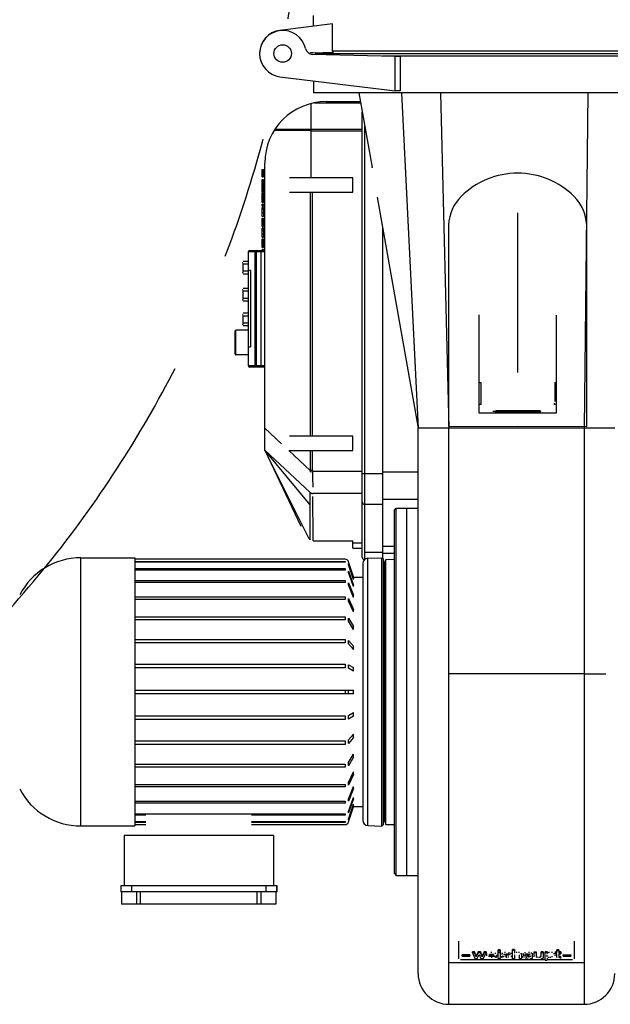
# Model space of a CAD drawing. Header units: millimetres. Extents: x 226749 to 325316, y -44191 to 40236.
# Tile 89 of 164: x 289815 to 290295, y 10524 to 11325. Entities that reach past the tile are written whole.
import ezdxf

# ---------------------------------------------------------------- set-up
doc = ezdxf.new("R2010")
doc.units = ezdxf.units.MM
doc.header["$LTSCALE"] = 100
doc.linetypes.add('CENTER', pattern=[7, 4, -1, 1, -1])

msp = doc.modelspace()

# ---------------------------------------------------------------- linework, layer by layer
at = {"color": 7, "linetype": 'Continuous'}
for p, q in [((290053.43, 11319.22), (290053.43, 11327.9)), ((290068.92, 11321.14), (290026.25, 11315.85)), ((290068.92, 11298.9), (290068.92, 11321.14)), ((290052.69, 11297.66), (290069.81, 11298.09)), ((290119.84, 11294.63), (290052.69, 11296.34)), ((290055.43, 11296.9), (290054.62, 11297.71)), ((290055.43, 11296.9), (290054.82, 11296.29)), ((290055.43, 11296.9), (290381.43, 11296.9)), ((290367.94, 11298.9), (290068.92, 11298.9)), ((290068.92, 11298.9), (290069.81, 11298.09)), ((290327.34, 11294.9), (290109.53, 11294.9)), ((290123.83, 11294.63), (290119.84, 11294.63)), ((290119.84, 11266.55), (290119.84, 11294.63)), ((290123.83, 11294.63), (290123.89, 11266.55)), ((290026.25, 11278.15), (290119.84, 11266.55)), ((290053.43, 11274.78), (290053.43, 11265.1)), ((290383.43, 11265.1), (290053.43, 11265.1)), ((290090.34, 11265.1), (290101.09, 11204.24)), ((290123.89, 11266.55), (290119.84, 11266.55)), ((290124.96, 11265.1), (290138.53, 10992.31)), ((290051.66, 11195.87), (290051.66, 11256.41)), ((290063.9, 11257.93), (290091.61, 11257.93)), ((290093.11, 10887.51), (290093.11, 11249.44)), ((290013.9, 10974.45), (290013.9, 11207.93)), ((290011.9, 11202.67), (290012.9, 11202.67)), ((290011.9, 11196.78), (290011.9, 11202.67)), ((290012.9, 11196.78), (290012.9, 11202.67)), ((290101.12, 11204.14), (290101.1, 11204.24)), ((290011.9, 11196.78), (290012.9, 11196.78)), ((290011.9, 11194.72), (290012.9, 11194.72)), ((290011.9, 11184.04), (290011.9, 11194.72)), ((290011.9, 11193.16), (290012.9, 11193.16)), ((290011.9, 11191.72), (290012.9, 11191.72)), ((290012.9, 11184.04), (290012.9, 11194.72)), ((290085.46, 11195.87), (290033.96, 11195.87)), ((290085.46, 11184.21), (290085.46, 11195.87)), ((290011.9, 11190.21), (290012.9, 11190.21)), ((290011.9, 11188.36), (290012.9, 11188.36)), ((290011.9, 11187), (290012.9, 11187)), ((290011.9, 11185.44), (290012.9, 11185.44)), ((290011.9, 11184.04), (290012.9, 11184.04)), ((290011.9, 11183.6), (290012.9, 11183.6)), ((290011.9, 11175.89), (290011.9, 11183.6)), ((290011.9, 11183.58), (290012.9, 11183.58)), ((290011.9, 11183.52), (290012.9, 11183.52)), ((290011.9, 11183.43), (290012.9, 11183.43)), ((290011.9, 11183.31), (290012.9, 11183.31)), ((290012.9, 11175.89), (290012.9, 11183.6)), ((290033.96, 11184.21), (290085.46, 11184.21)), ((290011.9, 11183.15), (290012.9, 11183.15)), ((290011.9, 11182.96), (290012.9, 11182.96)), ((290011.9, 11182.73), (290012.9, 11182.73)), ((290011.9, 11182.47), (290012.9, 11182.47)), ((290011.9, 11182.17), (290012.9, 11182.17)), ((290011.9, 11181.84), (290012.9, 11181.84)), ((290011.9, 11181.47), (290012.9, 11181.47)), ((290011.9, 11181.07), (290012.9, 11181.07)), ((290011.9, 11180.63), (290012.9, 11180.63)), ((290011.9, 11180.16), (290012.9, 11180.16)), ((290011.9, 11179.65), (290012.9, 11179.65)), ((290011.9, 11179.27), (290012.9, 11179.27)), ((290011.9, 11178.89), (290012.9, 11178.89)), ((290011.9, 11178.52), (290012.9, 11178.52)), ((290011.9, 11178.17), (290012.9, 11178.17)), ((290011.9, 11177.83), (290012.9, 11177.83)), ((290011.9, 11177.51), (290012.9, 11177.51)), ((290011.9, 11177.21), (290012.9, 11177.21)), ((290011.9, 11176.94), (290012.9, 11176.94)), ((290011.9, 11176.69), (290012.9, 11176.69)), ((290011.9, 11176.47), (290012.9, 11176.47)), ((290011.9, 11176.28), (290012.9, 11176.28)), ((290011.9, 11176.12), (290012.9, 11176.12)), ((290011.9, 11176), (290012.9, 11176)), ((290011.9, 11175.92), (290012.9, 11175.92)), ((290011.9, 11175.89), (290012.9, 11175.89)), ((290105.33, 11180.24), (290138.53, 10992.31)), ((290011.9, 11174.5), (290012.9, 11174.5)), ((290011.9, 11172.97), (290011.9, 11174.5)), ((290011.9, 11174.47), (290012.9, 11174.47)), ((290011.9, 11172.97), (290012.9, 11172.97)), ((290011.9, 11171.87), (290012.9, 11171.87)), ((290011.9, 11164.43), (290011.9, 11171.87)), ((290012.9, 11171.52), (290011.9, 11171.52)), ((290011.9, 11171.5), (290012.9, 11171.5)), ((290011.9, 11170.68), (290012.9, 11170.68)), ((290011.9, 11167.73), (290012.9, 11167.73)), ((290012.9, 11172.97), (290012.9, 11174.5)), ((290012.9, 11171.87), (290012.9, 11164.43)), ((290219.39, 11167.38), (290219.39, 11037.77)), ((290011.9, 11164.78), (290012.9, 11164.78)), ((290012.9, 11164.43), (290011.9, 11164.43)), ((290011.9, 11163.23), (290012.9, 11163.23)), ((290011.9, 11156.29), (290011.9, 11163.23)), ((290011.9, 11161.66), (290012.9, 11161.66)), ((290011.9, 11161.06), (290012.9, 11161.06)), ((290011.9, 11160.41), (290012.9, 11160.41)), ((290011.9, 11159.48), (290012.9, 11159.48)), ((290012.9, 11159.49), (290012.9, 11163.23)), ((290012.9, 11156.29), (290012.9, 11159.48)), ((290011.9, 11159.06), (290012.9, 11159.06)), ((290011.9, 11158.64), (290012.9, 11158.64)), ((290011.9, 11158.23), (290012.9, 11158.23)), ((290011.9, 11157.83), (290012.9, 11157.83)), ((290011.9, 11157.47), (290012.9, 11157.47)), ((290011.9, 11157.14), (290012.9, 11157.14)), ((290011.9, 11156.86), (290012.9, 11156.86)), ((290011.9, 11156.62), (290012.9, 11156.62)), ((290011.9, 11156.44), (290012.9, 11156.44)), ((290011.9, 11156.33), (290012.9, 11156.33)), ((290011.9, 11156.29), (290012.9, 11156.29)), ((290012.9, 11155.1), (290011.9, 11155.1)), ((290011.9, 11147.74), (290011.9, 11155.1)), ((290011.9, 11154.87), (290012.9, 11154.87)), ((290011.9, 11154.66), (290012.9, 11154.66)), ((290011.9, 11153.04), (290012.9, 11153.04)), ((290012.9, 11155.1), (290012.9, 11147.74)), ((290109.61, 11156.03), (290109.61, 10886.44)), ((290163.28, 11157.74), (290163.28, 10993.74)), ((290275.5, 10993.74), (290275.5, 11157.74)), ((290011.9, 11150.48), (290012.9, 11150.48)), ((290011.9, 11147.97), (290012.9, 11147.97)), ((290011.9, 11147.83), (290012.9, 11147.83)), ((290012.9, 11147.74), (290011.9, 11147.74)), ((290011.9, 11146.26), (290012.9, 11146.26)), ((290011.9, 11139.22), (290011.9, 11146.26)), ((290011.9, 11144.7), (290012.9, 11144.7)), ((290011.9, 11144.65), (290012.9, 11144.65)), ((290011.9, 11144.49), (290012.9, 11144.49)), ((290011.9, 11144.24), (290012.9, 11144.24)), ((290011.9, 11143.9), (290012.9, 11143.9)), ((290011.9, 11143.47), (290012.9, 11143.47)), ((290012.9, 11139.22), (290012.9, 11146.26)), ((290000.57, 11042.97), (290000.57, 11135.97)), ((290001.57, 11136.97), (290013.9, 11136.97)), ((290010.96, 11136.68), (290010.96, 11136.94)), ((290010.96, 11135.97), (290010.96, 11136.57)), ((290010.96, 11042.97), (290010.96, 11135.97)), ((290011.9, 11142.95), (290012.9, 11142.95)), ((290011.9, 11142.64), (290012.9, 11142.64)), ((290011.9, 11142.31), (290012.9, 11142.31)), ((290011.9, 11141.97), (290012.9, 11141.97)), ((290011.9, 11141.64), (290012.9, 11141.64)), ((290011.9, 11141.34), (290012.9, 11141.34)), ((290011.9, 11141.11), (290012.9, 11141.11)), ((290011.9, 11140.96), (290012.9, 11140.96)), ((290011.9, 11140.91), (290012.9, 11140.91)), ((290011.9, 11139.34), (290012.9, 11139.34)), ((290011.9, 11139.31), (290012.9, 11139.31)), ((290011.9, 11139.25), (290012.9, 11139.25)), ((290012.9, 11139.22), (290011.9, 11139.22)), ((290011.9, 11137.66), (290012.9, 11137.66)), ((290011.9, 11136.97), (290011.9, 11137.66)), ((290012.9, 11136.97), (290012.9, 11137.66)), ((290000.57, 11127.97), (289996.45, 11127.97)), ((289995.94, 11125.97), (289995.94, 11119.97)), ((289995.96, 11125.97), (289995.96, 11119.97)), ((290002.33, 11120.47), (290000.77, 11120.47)), ((290000.77, 11058.47), (290000.77, 11120.47)), ((290002.33, 11120.47), (290002.33, 11058.47)), ((289996.45, 11117.97), (290000.57, 11117.97)), ((289995.94, 11103.97), (289995.94, 11097.97)), ((289995.96, 11103.97), (289995.96, 11097.97)), ((290000.57, 11105.97), (289996.45, 11105.97)), ((289996.45, 11095.97), (290000.57, 11095.97)), ((289995.94, 11083.82), (289995.94, 11077.82)), ((289995.96, 11083.82), (289995.96, 11077.82)), ((290000.57, 11085.82), (289996.45, 11085.82)), ((290188.14, 11004.56), (290188.14, 11084.67)), ((290250.64, 11084.4), (290250.64, 11004.57)), ((289989.95, 11052.52), (289989.95, 11071.52)), ((290000.57, 11072.02), (289990.45, 11072.02)), ((289996.45, 11075.82), (290000.57, 11075.82)), ((290000.77, 11058.47), (290002.33, 11058.47)), ((290000.57, 11052.02), (289990.45, 11052.02)), ((290013.9, 11041.97), (290001.57, 11041.97)), ((290010.96, 11042.26), (290010.96, 11042.91)), ((290010.96, 11041.97), (290010.96, 11042.29)), ((290188.14, 11029.6), (290189.38, 11029.6)), ((290189.38, 11029.6), (290189.38, 11012.13)), ((290249.61, 11029.6), (290249.61, 11014.06)), ((290249.62, 11029.6), (290250.64, 11029.6)), ((290189.42, 11011.76), (290188.14, 11011.76)), ((290189.46, 11011.34), (290189.42, 11011.76)), ((290249.36, 11011.76), (290249.32, 11011.34)), ((290250.64, 11011.76), (290249.36, 11011.76)), ((290249.4, 11012.13), (290249.4, 11012.87)), ((290200.9, 11005.96), (290200.9, 11006.53)), ((290237.87, 11005.59), (290200.91, 11005.59)), ((290201.37, 11006.41), (290201.42, 11006.41)), ((290201.42, 11006.41), (290201.6, 11006.48)), ((290201.42, 11006.41), (290237.58, 11006.41)), ((290237.58, 11006.41), (290237.39, 11006.48)), ((290237.63, 11006.41), (290237.58, 11006.41)), ((290237.88, 11006.47), (290237.88, 11005.96)), ((290298.33, 10992.31), (290138.53, 10992.31)), ((290138.53, 10549), (290138.53, 10992.31)), ((290163.28, 10993.74), (290219.39, 10993.93)), ((290219.39, 10993.93), (290275.5, 10993.74)), ((290085.46, 10985.87), (290033.96, 10985.87)), ((290085.46, 10974.21), (290085.46, 10985.87)), ((290013.9, 10974.45), (290050.79, 10940.14)), ((290013.9, 10974.45), (290043.2, 10912.69)), ((290033.96, 10974.21), (290085.46, 10974.21)), ((290093.11, 10939.34), (290052.84, 10939.34)), ((290095.11, 10930.56), (290109.61, 10930.56)), ((290109.61, 10934.66), (290138.53, 10934.66)), ((290119.2, 10925.65), (290120.8, 10927.26)), ((290120.8, 10927.26), (290129.23, 10927.26)), ((290120.8, 10628.74), (290120.8, 10927.26)), ((290129.23, 10927.33), (290138.53, 10927.33)), ((290129.23, 10628.67), (290129.23, 10927.33)), ((290119.2, 10630.35), (290119.2, 10925.65)), ((290053.22, 10900.83), (290085.46, 10900.83)), ((290085.46, 10894.86), (290085.46, 10900.83)), ((290085.46, 10894.86), (290093.11, 10894.86)), ((290097.6, 10886.68), (290108.96, 10887.07)), ((290110, 10886.07), (290108.96, 10887.07)), ((290108.96, 10668.93), (290108.96, 10887.07)), ((290109.61, 10890.75), (290119.2, 10890.75)), ((289864.4, 10887), (289908.4, 10887)), ((289908.4, 10887), (289908.4, 10669)), ((290079.16, 10885.83), (289908.4, 10885.83)), ((289908.4, 10884.05), (290079.16, 10884.05)), ((290079.16, 10883.46), (289908.4, 10883.46)), ((290085.97, 10871.42), (290082.02, 10883.74)), ((290082.02, 10882.01), (290085.97, 10869.92)), ((290085.97, 10869.34), (290082.02, 10881.42)), ((290093.5, 10882.43), (290093.5, 10673.57)), ((290110, 10886.07), (290110, 10669.93)), ((290110, 10883.12), (290111.51, 10883.45)), ((290111.51, 10883.45), (290112.29, 10885.77)), ((290111.51, 10672.55), (290111.51, 10883.45)), ((290112.29, 10885.77), (290119.2, 10885.94)), ((290112.29, 10670.24), (290112.29, 10885.77)), ((289908.4, 10878.19), (290079.16, 10878.19)), ((290079.16, 10877.05), (289908.4, 10877.05)), ((290082.02, 10876.27), (290085.97, 10864.89)), ((290085.97, 10863.74), (290082.02, 10875.12)), ((290085.56, 10871.16), (290093.5, 10871.16)), ((289908.4, 10868.49), (290079.16, 10868.49)), ((290079.16, 10866.82), (289908.4, 10866.82)), ((290082.02, 10866.76), (290085.97, 10856.51)), ((290085.97, 10854.85), (290082.02, 10865.09)), ((290085.97, 10869.34), (290085.97, 10869.92)), ((290085.97, 10863.74), (290085.97, 10864.89)), ((289908.4, 10855.31), (290079.16, 10855.31)), ((290085.97, 10854.85), (290085.97, 10856.51)), ((290079.16, 10853.19), (289908.4, 10853.19)), ((290082.02, 10853.83), (290085.97, 10845.12)), ((290085.97, 10843), (290082.02, 10851.71)), ((289908.4, 10839.15), (290079.16, 10839.15)), ((290085.97, 10843), (290085.97, 10845.12)), ((290079.16, 10836.66), (289908.4, 10836.66)), ((290082.02, 10838), (290085.97, 10831.15)), ((290085.97, 10828.66), (290082.02, 10835.5)), ((290085.97, 10828.66), (290085.97, 10831.15)), ((289908.4, 10820.65), (290079.16, 10820.65)), ((290079.16, 10817.88), (289908.4, 10817.88)), ((290082.02, 10819.85), (290085.97, 10815.14)), ((290085.97, 10812.37), (290082.02, 10817.08)), ((290085.97, 10812.37), (290085.97, 10815.14)), ((289908.4, 10800.51), (290079.16, 10800.51)), ((290082.02, 10800.1), (290085.97, 10797.7)), ((290079.16, 10797.57), (289908.4, 10797.57)), ((290085.97, 10794.76), (290082.02, 10797.16)), ((290085.97, 10794.76), (290085.97, 10797.7)), ((289908.4, 10779.5), (290085.97, 10779.5)), ((290085.97, 10776.5), (289908.4, 10776.5)), ((290085.97, 10776.5), (290085.97, 10779.5)), ((290082.02, 10758.84), (290085.97, 10761.25)), ((290085.97, 10758.3), (290085.97, 10761.25)), ((289908.4, 10758.44), (290079.16, 10758.44)), ((290079.16, 10755.49), (289908.4, 10755.49)), ((290085.97, 10758.3), (290082.02, 10755.9)), ((290082.02, 10738.92), (290085.97, 10743.63)), ((290085.97, 10740.86), (290085.97, 10743.63)), ((289908.4, 10738.12), (290079.16, 10738.12)), ((290079.16, 10735.35), (289908.4, 10735.35)), ((290085.97, 10740.86), (290082.02, 10736.15)), ((290082.02, 10720.5), (290085.97, 10727.34)), ((290085.97, 10724.85), (290085.97, 10727.34)), ((289908.4, 10719.34), (290079.16, 10719.34)), ((290085.97, 10724.85), (290082.02, 10718)), ((290079.16, 10716.85), (289908.4, 10716.85)), ((290082.02, 10704.29), (290085.97, 10713)), ((290085.97, 10710.88), (290085.97, 10713)), ((290085.97, 10710.88), (290082.02, 10702.17)), ((289908.4, 10702.82), (290079.16, 10702.82)), ((290079.16, 10700.69), (289908.4, 10700.69)), ((290082.02, 10690.91), (290085.97, 10701.16)), ((290085.97, 10699.49), (290082.02, 10689.24)), ((290085.97, 10699.49), (290085.97, 10701.16)), ((289908.4, 10689.18), (290079.16, 10689.18)), ((290079.16, 10687.51), (289908.4, 10687.51)), ((290082.02, 10680.88), (290085.97, 10692.26)), ((290085.97, 10691.11), (290082.02, 10679.73)), ((290085.97, 10691.11), (290085.97, 10692.26)), ((289908.4, 10678.95), (290079.16, 10678.95)), ((290082.02, 10674.58), (290085.97, 10686.67)), ((290085.97, 10686.08), (290082.02, 10674)), ((290082.02, 10672.26), (290085.97, 10684.58)), ((290085.56, 10684.84), (290093.5, 10684.84)), ((290085.97, 10686.08), (290085.97, 10686.67)), ((289917.21, 10677.81), (289908.4, 10677.81)), ((289908.4, 10672.54), (289917.21, 10672.54)), ((289917.21, 10671.95), (289908.4, 10671.95)), ((290079.16, 10677.81), (290003.21, 10677.81)), ((290003.21, 10672.54), (290079.16, 10672.54)), ((290079.16, 10671.95), (290003.21, 10671.95)), ((290110, 10672.89), (290111.51, 10672.55)), ((290111.51, 10672.55), (290112.29, 10670.24)), ((289864.4, 10669), (289908.4, 10669)), ((289908.4, 10670.17), (289917.21, 10670.17)), ((290003.21, 10670.17), (290079.16, 10670.17)), ((290097.6, 10669.32), (290108.96, 10668.93)), ((290110, 10669.93), (290108.96, 10668.93)), ((290112.29, 10670.24), (290119.2, 10670.06)), ((290021.02, 10661.36), (289899.52, 10661.36)), ((289899.52, 10661.36), (289899.52, 10620.5)), ((290021.02, 10661.36), (290021.02, 10620.5)), ((290119.2, 10630.35), (290120.8, 10628.74)), ((290120.8, 10628.74), (290129.23, 10628.74)), ((290129.23, 10628.67), (290138.53, 10628.67)), ((289896.89, 10620.5), (290023.77, 10620.5)), ((289896.89, 10620.5), (289896.89, 10615.5)), ((290023.77, 10615.5), (289896.89, 10615.5)), ((289897.61, 10615.5), (289897.61, 10605.5)), ((289905.77, 10615.5), (289905.77, 10620.5)), ((289912.79, 10605.5), (289912.79, 10615.5)), ((290007.76, 10605.5), (290007.76, 10615.5)), ((290022.93, 10615.5), (290022.93, 10605.5)), ((290023.66, 10615.5), (290023.66, 10620.5)), ((290023.77, 10620.5), (290023.77, 10615.5)), ((290022.93, 10605.5), (289897.61, 10605.5)), ((290171.68, 10560.85), (290171.68, 10575.24)), ((290265.18, 10575.24), (290265.18, 10560.85)), ((290205.16, 10568.26), (290203.59, 10568.26)), ((290203.59, 10566.49), (290203.59, 10568.26)), ((290205.16, 10567.42), (290203.59, 10567.42)), ((290205.16, 10568.26), (290205.16, 10561.13)), ((290216.88, 10568.49), (290215.26, 10568.49)), ((290215.26, 10561.13), (290215.26, 10568.49)), ((290216.88, 10567.65), (290215.26, 10567.65)), ((290216.88, 10568.49), (290216.88, 10565.49)), ((290252.75, 10568.26), (290251.12, 10568.26)), ((290251.12, 10565.79), (290251.12, 10568.26)), ((290252.75, 10567.42), (290251.12, 10567.42)), ((290252.75, 10568.26), (290252.75, 10565.79)), ((290241.78, 10560.12), (290173.02, 10560.12)), ((290180.46, 10564.33), (290174.35, 10564.33)), ((290174.35, 10563.2), (290174.35, 10564.33)), ((290180.46, 10563.5), (290174.35, 10563.5)), ((290174.35, 10563.2), (290180.46, 10563.2)), ((290180.46, 10564.33), (290180.46, 10563.2)), ((290184.21, 10566.63), (290182.6, 10566.63)), ((290182.6, 10565.79), (290182.6, 10566.63)), ((290184.21, 10565.79), (290182.6, 10565.79)), ((290182.6, 10565.79), (290184.58, 10561.13)), ((290185.66, 10563.32), (290184.21, 10566.63)), ((290184.21, 10566.63), (290184.21, 10565.79)), ((290185.66, 10562.48), (290184.21, 10565.79)), ((290184.58, 10561.13), (290186.51, 10561.13)), ((290187.27, 10566.63), (290185.66, 10563.32)), ((290187.27, 10565.79), (290185.66, 10562.48)), ((290185.66, 10562.48), (290185.66, 10563.32)), ((290186.51, 10561.13), (290188.14, 10564.41)), ((290189.19, 10566.63), (290187.27, 10566.63)), ((290187.27, 10565.79), (290187.27, 10566.63)), ((290189.19, 10565.79), (290187.27, 10565.79)), ((290188.14, 10564.41), (290189.56, 10561.13)), ((290190.63, 10563.32), (290189.19, 10566.63)), ((290189.19, 10566.63), (290189.19, 10565.79)), ((290190.63, 10562.48), (290189.19, 10565.79)), ((290189.56, 10561.13), (290191.49, 10561.13)), ((290192.22, 10566.63), (290190.63, 10563.32)), ((290192.22, 10565.79), (290190.63, 10562.48)), ((290190.63, 10562.48), (290190.63, 10563.32)), ((290191.49, 10561.13), (290193.68, 10565.79)), ((290193.68, 10566.63), (290192.22, 10566.63)), ((290192.22, 10565.79), (290192.22, 10566.63)), ((290193.68, 10565.79), (290192.22, 10565.79)), ((290193.68, 10566.63), (290193.68, 10565.79)), ((290194.13, 10564.32), (290194.13, 10563.48)), ((290194.37, 10564.34), (290194.37, 10565.18)), ((290200.36, 10563.95), (290195.87, 10563.95)), ((290195.91, 10563.21), (290202.12, 10563.21)), ((290195.91, 10563.17), (290195.91, 10563.21)), ((290196.54, 10564.78), (290199.79, 10564.78)), ((290198.23, 10565.91), (290198.23, 10566.74)), ((290198.4, 10561.79), (290198.4, 10562.63)), ((290200.71, 10563.21), (290200.71, 10562.55)), ((290202.11, 10562.19), (290200.71, 10562.55)), ((290201.38, 10563.21), (290202.11, 10563.02)), ((290201.41, 10564.93), (290201.41, 10565.77)), ((290202.11, 10562.19), (290202.11, 10563.02)), ((290202.13, 10563.51), (290202.12, 10563.21)), ((290202.13, 10564.34), (290202.13, 10563.5)), ((290203.59, 10566.63), (290203.56, 10566.63)), ((290203.56, 10561.13), (290203.56, 10566.63)), ((290205.16, 10565.79), (290203.56, 10565.79)), ((290203.56, 10561.13), (290205.16, 10561.13)), ((290203.59, 10566.49), (290205.16, 10566.49)), ((290206.14, 10562.88), (290207.56, 10563.4)), ((290206.14, 10562.88), (290206.14, 10562.04)), ((290207.56, 10562.57), (290206.14, 10562.04)), ((290206.65, 10565.32), (290206.65, 10564.49)), ((290206.96, 10565.12), (290206.96, 10565.96)), ((290207.56, 10562.57), (290207.56, 10563.4)), ((290208.32, 10564.59), (290208.41, 10564.81)), ((290208.72, 10563.29), (290210.58, 10563.17)), ((290208.82, 10564.16), (290208.82, 10565)), ((290209.35, 10565.87), (290209.35, 10566.71)), ((290210.23, 10561.81), (290210.23, 10562.64)), ((290212.05, 10562.15), (290212.05, 10562.94)), ((290212.11, 10563.89), (290212.11, 10564.73)), ((290212.5, 10565.63), (290212.5, 10566.47)), ((290212.54, 10564.58), (290213.78, 10565.09)), ((290213.78, 10565.93), (290213.78, 10565.09)), ((290214.03, 10563.5), (290214.03, 10562.67)), ((290215.26, 10561.13), (290216.88, 10561.13)), ((290216.88, 10564.11), (290216.88, 10561.13)), ((290218.66, 10565.86), (290218.66, 10566.7)), ((290220.65, 10565.76), (290220.65, 10566.59)), ((290220.86, 10564.23), (290220.86, 10564.24)), ((290220.86, 10561.13), (290220.86, 10564.24)), ((290220.86, 10561.13), (290222.45, 10561.13)), ((290222.45, 10565.23), (290222.45, 10561.13)), ((290223.67, 10563.26), (290223.67, 10562.42)), ((290223.67, 10562.43), (290223.75, 10562.07)), ((290224.12, 10564.46), (290224.12, 10565.29)), ((290224.12, 10564.31), (290224.12, 10564.46)), ((290224.12, 10564.31), (290225.73, 10564.31)), ((290224.41, 10563.42), (290224.41, 10564.25)), ((290225.56, 10562.06), (290225.56, 10562.77)), ((290225.6, 10565.67), (290225.6, 10566.51)), ((290225.73, 10564.31), (290225.73, 10564.34)), ((290225.73, 10564.31), (290225.73, 10564.34)), ((290225.73, 10564.34), (290225.73, 10564.34)), ((290228.27, 10564.89), (290225.96, 10564.67)), ((290225.96, 10564.67), (290225.96, 10563.84)), ((290228.27, 10564.06), (290225.96, 10563.84)), ((290226.76, 10561.7), (290226.76, 10562.53)), ((290228.27, 10564.06), (290228.27, 10564.89)), ((290228.5, 10561.93), (290228.5, 10562.76)), ((290228.78, 10565.85), (290228.78, 10566.69)), ((290229.25, 10564.26), (290229.25, 10564.96)), ((290229.61, 10563.53), (290229.57, 10562.68)), ((290229.57, 10563.52), (290229.57, 10562.68)), ((290229.61, 10561.57), (290229.67, 10561.36)), ((290229.81, 10561.12), (290231.32, 10561.12)), ((290230.55, 10565.41), (290230.55, 10566.25)), ((290231.16, 10565.56), (290231.15, 10561.85)), ((290231.32, 10561.95), (290231.15, 10562.67)), ((290231.32, 10561.12), (290231.15, 10561.84)), ((290231.32, 10561.12), (290231.32, 10561.95)), ((290232.85, 10566.63), (290234.48, 10566.63)), ((290232.85, 10562.53), (290232.85, 10566.63)), ((290234.48, 10565.79), (290232.85, 10565.79)), ((290234.47, 10562.65), (290234.48, 10562.72)), ((290234.48, 10566.63), (290234.48, 10562.72)), ((290235.13, 10561.91), (290235.13, 10562.74)), ((290236.78, 10561.76), (290236.78, 10562.59)), ((290237.95, 10562.16), (290237.95, 10563)), ((290240.03, 10566.63), (290238.41, 10566.63)), ((290238.41, 10563.05), (290238.41, 10566.63)), ((290240.03, 10565.79), (290238.41, 10565.79)), ((290238.41, 10563.02), (290238.41, 10563.05)), ((290238.46, 10561.54), (290238.46, 10561.58)), ((290238.46, 10561.54), (290238.54, 10561.3)), ((290238.65, 10561.13), (290240.18, 10561.13)), ((290240.03, 10566.63), (290240.03, 10561.71)), ((290240.13, 10562.1), (290240.18, 10561.96)), ((290240.18, 10561.13), (290240.13, 10561.27)), ((290240.18, 10561.13), (290240.18, 10561.96)), ((290243.39, 10566.63), (290241.78, 10566.63)), ((290241.78, 10559.9), (290241.78, 10566.63)), ((290243.39, 10565.79), (290241.78, 10565.79)), ((290241.78, 10559.9), (290243.4, 10559.9)), ((290243.33, 10563.5), (290243.38, 10563.92)), ((290243.38, 10563.92), (290243.44, 10564.11)), ((290243.39, 10566.63), (290243.39, 10565.3)), ((290243.87, 10566.41), (290243.39, 10566.13)), ((290243.87, 10565.57), (290243.39, 10565.3)), ((290243.4, 10561.57), (290243.59, 10561.49)), ((290243.4, 10561.57), (290243.4, 10559.9)), ((290263.85, 10560.12), (290243.4, 10560.12)), ((290243.5, 10562.72), (290243.5, 10563.56)), ((290243.87, 10565.57), (290243.87, 10566.41)), ((290244.73, 10561.87), (290244.73, 10562.71)), ((290244.99, 10565.85), (290244.99, 10566.69)), ((290246.18, 10561.82), (290246.18, 10562.65)), ((290247.42, 10565.72), (290247.42, 10566.55)), ((290247.5, 10562.39), (290247.5, 10563.23)), ((290247.97, 10563.51), (290247.96, 10563.37)), ((290247.96, 10563.37), (290247.96, 10563.51)), ((290249.17, 10564.71), (290249.17, 10565.55)), ((290249.61, 10564.23), (290249.61, 10563.4)), ((290251.12, 10566.63), (290250.16, 10566.63)), ((290250.16, 10565.01), (290250.16, 10566.63)), ((290251.12, 10565.79), (290250.16, 10565.79)), ((290250.16, 10565.01), (290251.15, 10565.01)), ((290251.15, 10562.01), (290251.15, 10565.01)), ((290251.15, 10562.01), (290251.15, 10561.97)), ((290254.45, 10566.63), (290252.75, 10566.63)), ((290254.45, 10565.79), (290252.75, 10565.79)), ((290252.78, 10565.01), (290254.45, 10565.01)), ((290252.78, 10565.01), (290252.78, 10562.2)), ((290253.1, 10562.78), (290252.78, 10563.04)), ((290253.1, 10561.94), (290252.78, 10562.2)), ((290253.66, 10562.71), (290253.1, 10562.78)), ((290253.1, 10561.94), (290253.1, 10562.78)), ((290253.66, 10561.87), (290253.1, 10561.94)), ((290254.2, 10562.74), (290253.66, 10562.71)), ((290253.66, 10561.87), (290253.66, 10562.71)), ((290254.2, 10561.9), (290253.66, 10561.87)), ((290254.45, 10562.78), (290254.2, 10562.74)), ((290254.2, 10561.9), (290254.2, 10562.74)), ((290254.45, 10561.94), (290254.2, 10561.9)), ((290254.45, 10566.63), (290254.45, 10565.01)), ((290254.45, 10561.14), (290254.45, 10562.78)), ((290256.34, 10564.33), (290262.51, 10564.33)), ((290256.34, 10563.2), (290256.34, 10564.33)), ((290262.51, 10563.5), (290256.34, 10563.5)), ((290256.34, 10563.2), (290262.51, 10563.2)), ((290262.51, 10564.33), (290262.51, 10563.2)), ((290163.53, 10524), (290273.33, 10524))]:
    msp.add_line(p, q, dxfattribs=at)
at = {"color": 9, "linetype": 'Continuous'}
for p, q in [((290156.73, 11265.1), (290163.53, 10992.31)), ((290276.45, 11265.1), (290273.33, 10992.31)), ((290054.38, 11257.01), (290091.77, 11257.01)), ((290051.66, 11234.23), (290021.45, 11234.36)), ((290051.66, 11235.31), (290022.1, 11235.37)), ((290093.11, 11235.31), (290051.66, 11235.31)), ((290051.66, 11234.23), (290093.11, 11234.23)), ((290095.11, 10885.76), (290095.11, 11238.11)), ((290050.8, 11184.21), (290050.8, 10985.87)), ((290052.82, 10985.87), (290052.82, 11184.21)), ((290011.9, 11148.18), (290012.9, 11148.18)), ((290012.9, 11147.9), (290011.9, 11147.9)), ((290000.57, 11135.97), (290013.9, 11135.97)), ((290006.15, 11042.97), (290006.15, 11135.97)), ((290007.14, 11042.97), (290007.14, 11135.97)), ((289995.94, 11127.47), (289995.95, 11127.47)), ((289995.94, 11127.04), (289995.94, 11127.03)), ((289995.94, 11119.4), (289995.94, 11119.38)), ((289995.96, 11125.97), (290000.57, 11125.97)), ((290000.57, 11119.97), (289995.96, 11119.97)), ((289996.46, 11119.97), (289996.46, 11125.97)), ((289995.95, 11118.47), (289995.94, 11118.47)), ((289995.94, 11105.47), (289995.95, 11105.47)), ((289995.94, 11105.04), (289995.94, 11105.03)), ((289995.96, 11103.97), (290000.57, 11103.97)), ((289996.46, 11097.97), (289996.46, 11103.97)), ((289995.94, 11097.4), (289995.94, 11097.38)), ((289995.95, 11096.47), (289995.94, 11096.47)), ((290000.57, 11097.97), (289995.96, 11097.97)), ((289995.94, 11085.32), (289995.95, 11085.32)), ((289995.94, 11084.89), (289995.94, 11084.88)), ((289995.96, 11083.82), (290000.57, 11083.82)), ((289996.46, 11077.82), (289996.46, 11083.82)), ((289990.45, 11052.02), (289990.45, 11072.02)), ((289995.94, 11077.25), (289995.94, 11077.23)), ((289995.95, 11076.32), (289995.94, 11076.32)), ((290000.57, 11077.82), (289995.96, 11077.82)), ((290013.9, 11042.97), (290000.57, 11042.97)), ((290237.88, 11005.96), (290200.9, 11005.96)), ((290237.39, 11006.48), (290201.6, 11006.48)), ((290013.9, 10992.45), (290027.54, 10979.67)), ((290163.53, 10524), (290163.53, 10992.31)), ((290273.33, 10992.31), (290273.33, 10524)), ((290050.76, 10930.07), (290013.9, 10974.45)), ((290050.03, 10902.5), (290013.9, 10974.45)), ((290033.34, 10974.23), (290050.8, 10957.88)), ((290050.8, 10974.21), (290050.8, 10957.88)), ((290052.82, 10957.88), (290052.82, 10974.21)), ((290050.77, 10956.96), (290052.84, 10957.08)), ((290052.82, 10957.88), (290050.8, 10957.88)), ((290093.11, 10957.08), (290052.84, 10957.08)), ((290109.61, 10955.35), (290093.11, 10955.35)), ((290138.53, 10956.64), (290109.61, 10956.64)), ((290050.76, 10930.07), (290050.79, 10940.14)), ((290050.76, 10901.75), (290050.76, 10930.07)), ((290085.46, 10899.26), (290093.11, 10899.26)), ((290119.2, 10896.14), (290109.61, 10896.14)), ((290095.11, 10891.5), (290109.61, 10891.5)), ((289864.4, 10669), (289864.4, 10887)), ((290079.16, 10884.05), (290079.16, 10883.46)), ((290082.02, 10881.42), (290082.02, 10882.01)), ((290097.6, 10669.32), (290097.6, 10886.68)), ((290079.16, 10878.19), (290079.16, 10877.05)), ((290082.02, 10875.12), (290082.02, 10876.27)), ((290079.16, 10868.49), (290079.16, 10866.82)), ((290082.02, 10865.09), (290082.02, 10866.76)), ((290079.16, 10855.31), (290079.16, 10853.19)), ((290082.02, 10851.71), (290082.02, 10853.83)), ((290079.16, 10839.15), (290079.16, 10836.66)), ((290082.02, 10835.5), (290082.02, 10838)), ((290079.16, 10820.65), (290079.16, 10817.88)), ((290082.02, 10817.08), (290082.02, 10819.85)), ((290079.16, 10800.51), (290079.16, 10797.57)), ((290082.02, 10797.16), (290082.02, 10800.1)), ((290273.33, 10792.68), (290163.53, 10792.68)), ((290273.33, 10792.58), (290163.53, 10792.58)), ((290079.16, 10779.5), (290079.16, 10776.5)), ((290082.02, 10776.5), (290082.02, 10779.5)), ((290079.16, 10758.44), (290079.16, 10755.49)), ((290082.02, 10755.9), (290082.02, 10758.84)), ((290079.16, 10738.12), (290079.16, 10735.35)), ((290082.02, 10736.15), (290082.02, 10738.92)), ((290079.16, 10719.34), (290079.16, 10716.85)), ((290082.02, 10718), (290082.02, 10720.5)), ((290082.02, 10702.17), (290082.02, 10704.29)), ((290079.16, 10702.82), (290079.16, 10700.69)), ((290079.16, 10689.18), (290079.16, 10687.51)), ((290082.02, 10689.24), (290082.02, 10690.91)), ((290079.16, 10678.95), (290079.16, 10677.81)), ((290082.02, 10679.73), (290082.02, 10680.88)), ((290079.16, 10672.54), (290079.16, 10671.95)), ((290082.02, 10674), (290082.02, 10674.58)), ((289909.85, 10605.5), (289909.85, 10615.5)), ((290010.69, 10615.5), (290010.69, 10605.5)), ((290014.66, 10620.5), (290014.66, 10615.5)), ((290196.16, 10562.56), (290196.16, 10563.21)), ((290207.97, 10562.32), (290207.97, 10563.16)), ((290209.67, 10564.07), (290209.67, 10564.9)), ((290222.36, 10564.79), (290222.36, 10565.62)), ((290238.36, 10562.69), (290238.36, 10563.52)), ((290240.13, 10561.27), (290240.13, 10562.1)), ((290273.33, 10557.69), (290163.53, 10557.69))]:
    msp.add_line(p, q, dxfattribs=at)
at = {"color": 7, "linetype": 'Continuous'}
msp.add_circle((290028.43, 11297), 7.12, dxfattribs=at)
at = {"color": 0, "linetype": 'CENTER'}
msp.add_arc((289114.43, 11465), 929, 265, 0, dxfattribs=at)
at = {"color": 7, "linetype": 'Continuous'}
for centre, radius, start, end in [((290028.58, 11297.11), 18.88, 97.07038, 179.42332), ((290028.58, 11296.89), 18.88, 12.74713, 262.92962), ((290052.9, 11302.4), 6.06, 192.73071, 268.05484), ((290052.9, 11291.61), 6.06, 91.96158, 116.80047), ((290063.9, 11207.93), 50, 90, 180), ((290218.92, 11135.45), 64.24, 89.57348, 135.01968), ((290219.86, 11135.45), 64.24, 44.98033, 90.42209), ((290198.2, 11156.16), 34.95, 135.01953, 177.40299), ((290240.58, 11156.16), 34.95, 2.59715, 44.98033), ((290001.57, 11135.97), 1, 90, 180), ((289990.45, 11071.52), 0.5, 90, 180), ((289990.45, 11052.52), 0.5, 180, 270), ((290001.57, 11042.97), 1, 180, 270), ((290191.25, 11012.13), 1.87, 180.02841, 191.59845), ((290247.53, 11012.13), 1.87, 348.40167, 359.98113), ((290220.53, 2884.73), 8119.9, 89.787555, 90.228576), ((290205.79, 11005.95), 4.89, 179.92649, 184.21283), ((290233, 11005.95), 4.88, 355.78389, 0.07678), ((290052.84, 10942.34), 3, 227.09107, 237.58548), ((290052.84, 10942.34), 3, 227.08121, 270), ((290052.83, 10942.33), 2.99, 237.58244, 242.99879), ((290052.84, 10942.34), 3.01, 246.01318, 251.05125), ((290052.83, 10942.33), 2.99, 254.09475, 259.4138), ((290052.84, 10942.34), 3, 259.41091, 269.52483), ((290052.84, 10942.32), 2.99, 269.53289, 270.00021), ((290095.11, 10932.56), 2, 180, 270), ((290162.57, 11011.02), 156.34, 223.96091, 224.3422), ((290095.11, 10887.51), 2, 180, 262.69439), ((289864.4, 10831), 56, 90, 152.41255), ((290079.16, 10882.83), 3, 17.77814, 90), ((290097.75, 10882.43), 4.25, 92.00001, 180), ((289864.4, 10725), 56, 207.58745, 269.99846), ((290079.16, 10673.17), 3, 270, 342.22186), ((290097.75, 10673.57), 4.25, 180, 267.99999), ((290195.67, 10564.32), 1.55, 176.87129, 179.95024), ((290196.1, 10563.34), 2, 149.97277, 152.57043), ((290198.89, 10563.36), 1.69, 54.83893, 57.62928), ((290208.9, 10536.5), 28.41, 83.72601, 88.44085), ((290208.9, 10535.7), 28.38, 83.49857, 88.44272), ((290208.97, 10537.21), 27.7, 83.48035, 83.70996), ((290210.48, 10559.92), 3.41, 63.37389, 63.51052), ((290211.79, 10560.84), 3.91, 81.44714, 85.25737), ((290225.49, 10562.32), 2.22, 119.08073, 124.5105), ((290225.74, 10561.79), 2.8, 115.62284, 118.26996), ((290226.76, 10571.13), 10.13, 262.49015, 277.08531), ((290226.39, 10561.62), 1.43, 121.18899, 125.04096), ((290226.34, 10559.83), 4.85, 95.73426, 96.2091), ((290226.34, 10559.81), 4.88, 94.48353, 95.73367), ((290230.08, 10532.11), 31.22, 94.18097, 96.37934), ((290226.35, 10578.39), 15.21, 275.48129, 282.20475), ((290228.01, 10568.6), 3.71, 283.15291, 284.48192), ((290228.05, 10568.45), 3.56, 284.47738, 286.51663), ((290226.55, 10577.39), 14.2, 282.27337, 282.42649), ((290247.25, 10563.29), 2.38, 21.72636, 24.53598), ((290163.53, 10549), 25, 180, 270), ((290273.33, 10549), 25, 270, 0)]:
    msp.add_arc(centre, radius, start, end, dxfattribs=at)
at = {"color": 9, "linetype": 'Continuous'}
for centre, radius, start, end in [((290205.34, 11126.23), 209.41, 179.78296, 179.91307), ((290201.97, 11119.7), 206.03, 180.08961, 180.2198), ((290054.08, 11119.09), 58.15, 180.18104, 180.49963), ((289996.17, 11118.22), 0.157, 177.9051, 181.08862), ((289996.41, 11118.55), 0.57, 246.26407, 248.77621), ((289996.07, 11118.46), 0.452, 307.48598, 308.14103), ((290205.34, 11104.23), 209.41, 179.78296, 179.91307), ((290201.97, 11097.7), 206.03, 180.08961, 180.2198), ((290054.08, 11097.09), 58.15, 180.18104, 180.49963), ((289996.17, 11096.22), 0.157, 177.9051, 181.08862), ((289996.41, 11096.55), 0.57, 246.26407, 248.77621), ((289996.07, 11096.46), 0.452, 307.48598, 308.14103), ((290205.34, 11084.08), 209.41, 179.78296, 179.91307), ((290201.97, 11077.55), 206.03, 180.08961, 180.2198), ((290054.08, 11076.95), 58.15, 180.18104, 180.49963), ((289996.17, 11076.07), 0.157, 177.9051, 181.08862), ((289996.41, 11076.4), 0.57, 246.26407, 248.77621), ((289996.07, 11076.31), 0.452, 307.48598, 308.14103), ((290191.86, 11012.25), 2.5, 200.96479, 202.00182), ((290211.93, 11059.94), 55.1, 256.65896, 258.45279), ((290212.78, 11058.35), 53.06, 257.59784, 257.83875), ((290226.22, 11058.35), 53.06, 282.16125, 282.40216), ((290065.94, 10956.85), 15.18, 176.12502, 179.59973), ((290067.16, 10957.89), 14.34, 180.04805, 183.25894), ((289762.24, 10943.91), 290.9, 0.12211, 2.5936), ((289103.54, 10920.18), 949.52, 0.53873, 0.99858), ((285645.05, 10883.55), 4408.2, 0.22467, 0.59218), ((290275.09, 12163.37), 1370.69, 269.92637, 270.66532)]:
    msp.add_arc(centre, radius, start, end, dxfattribs=at)

doc.saveas('drawing.dxf')
